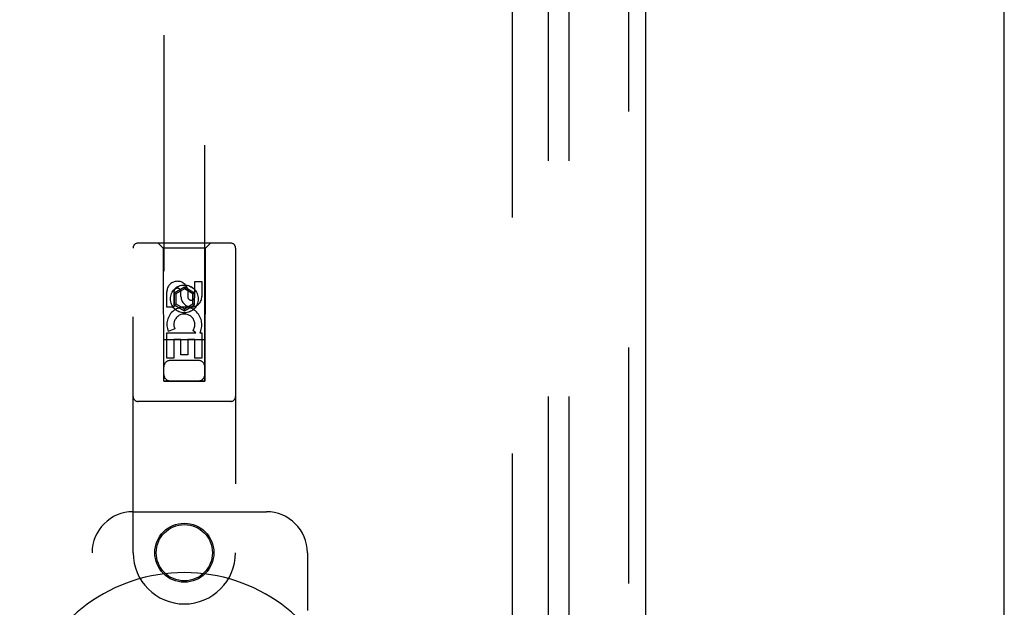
# Model space of a CAD drawing. Header units: inches. Extents: x 0 to 262, y 0 to 169.
# Tile 70 of 83: x 113.75 to 119.75, y 87.87 to 91.45. Entities that reach past the tile are written whole.
import ezdxf

# ---------------------------------------------------------------- set-up
doc = ezdxf.new("R2010")
doc.units = ezdxf.units.IN
doc.header["$LTSCALE"] = 14.384615
doc.header["$MEASUREMENT"] = 0
doc.linetypes.add('HIDDEN', pattern=[0.2, 0.1, -0.1])
doc.layers.get('0').update_dxf_attribs({"linetype": 'CONTINUOUS'})
for name, color, linetype in [('DEFAULT_2', 8, 'HIDDEN'), ('MAIN_RH_DOOR_ASSEMBLY', 7, 'CONTINUOUS'), ('SUBPANEL', 7, 'CONTINUOUS')]:
    doc.layers.add(name, color=color, linetype=linetype)

msp = doc.modelspace()

# ---------------------------------------------------------------- linework, layer by layer
at = {"color": 7, "linetype": 'Continuous'}
msp.add_line((119.7524, 49.1779), (119.7524, 120.9699), dxfattribs=at)
at = {"layer": 'DEFAULT_2', "color": 8, "linetype": 'HIDDEN'}
msp.add_line((116.7524, 117.5739), (116.7524, 56.5739), dxfattribs=at)
at = {"layer": 'MAIN_RH_DOOR_ASSEMBLY', "color": 8, "linetype": 'HIDDEN'}
for p, q in [((117.4609, 118.2199), (117.4609, 55.9279)), ((114.6274, 117.2464), (114.6274, 89.2446)), ((114.8774, 89.2446), (114.8774, 117.2464)), ((115.0349, 90.0864), (114.4699, 90.0864)), ((114.6224, 90.0564), (114.5924, 90.0864)), ((114.8824, 90.0564), (114.9124, 90.0864)), ((114.4399, 88.1989), (114.4399, 90.0564)), ((114.8824, 90.0564), (114.6224, 90.0564)), ((114.6224, 90.0564), (114.6259, 89.2464)), ((114.8789, 89.2464), (114.8824, 90.0564)), ((115.0649, 90.0564), (115.0649, 88.1989)), ((114.8165, 89.853), (114.8589, 89.853)), ((114.8165, 89.7605), (114.8165, 89.853)), ((114.8589, 89.853), (114.8589, 89.7605)), ((114.6457, 89.6967), (114.6457, 89.7891)), ((114.6882, 89.7891), (114.6882, 89.6967)), ((114.7524, 89.8183), (114.6899, 89.7822)), ((114.6899, 89.7822), (114.6999, 89.7764)), ((114.6899, 89.7822), (114.6899, 89.71)), ((114.7524, 89.8067), (114.6999, 89.7764)), ((114.6999, 89.7764), (114.6999, 89.7158)), ((114.732, 89.7605), (114.732, 89.789)), ((114.8149, 89.7822), (114.7524, 89.8183)), ((114.7524, 89.8183), (114.7524, 89.8067)), ((114.8049, 89.7764), (114.7524, 89.8067)), ((114.773, 89.8029), (114.773, 89.7566)), ((114.8149, 89.7822), (114.8049, 89.7764)), ((114.8049, 89.7158), (114.8049, 89.7764)), ((114.8149, 89.71), (114.8149, 89.7822)), ((114.6899, 89.71), (114.6999, 89.7158)), ((114.6899, 89.71), (114.7524, 89.6739)), ((114.6999, 89.7158), (114.7524, 89.6855)), ((114.7524, 89.6855), (114.8049, 89.7158)), ((114.7524, 89.6739), (114.8149, 89.71)), ((114.8149, 89.71), (114.8049, 89.7158)), ((114.6882, 89.6967), (114.6457, 89.6967)), ((114.7524, 89.6739), (114.7524, 89.6855)), ((114.6457, 89.5404), (114.8233, 89.5404)), ((114.6457, 89.3843), (114.6457, 89.5404)), ((114.6938, 89.5648), (114.6547, 89.5478)), ((114.8233, 89.5404), (114.8048, 89.5534)), ((114.8484, 89.5439), (114.8467, 89.5404)), ((114.8467, 89.5404), (114.8589, 89.5404)), ((114.8589, 89.5404), (114.8589, 89.3843)), ((114.8799, 89.4964), (114.6248, 89.4964)), ((114.7306, 89.4978), (114.6882, 89.4978)), ((114.6882, 89.4978), (114.6882, 89.3843)), ((114.7306, 89.4056), (114.7306, 89.4978)), ((114.8165, 89.4978), (114.773, 89.4978)), ((114.773, 89.4978), (114.773, 89.4056)), ((114.8165, 89.3843), (114.8165, 89.4978)), ((114.773, 89.4056), (114.7306, 89.4056)), ((114.6882, 89.3843), (114.6457, 89.3843)), ((114.8374, 89.3714), (114.6674, 89.3714)), ((114.8589, 89.3843), (114.8165, 89.3843)), ((114.6259, 89.2464), (114.8789, 89.2464)), ((114.6274, 89.2477), (114.8774, 89.2477)), ((114.6274, 89.2446), (114.8774, 89.2446)), ((115.0349, 89.1214), (114.4699, 89.1214)), ((114.4399, 88.4489), (115.2524, 88.4489)), ((114.1899, 85.9489), (114.1899, 88.1989)), ((115.5024, 88.1989), (115.5024, 87.8457))]:
    msp.add_line(p, q, dxfattribs=at)
at = {"layer": 'MAIN_RH_DOOR_ASSEMBLY', "color": 3, "linetype": 'Continuous'}
msp.add_line((117.5649, 118.2199), (117.5649, 55.9279), dxfattribs=at)
at = {"layer": 'MAIN_RH_DOOR_ASSEMBLY', "color": 8, "linetype": 'HIDDEN'}
for centre, radius in [((114.7524, 89.7464), 0.085), ((114.7524, 89.7464), 0.0845), ((114.7524, 88.1989), 0.18), ((114.7524, 88.1989), 0.1715)]:
    msp.add_circle(centre, radius, dxfattribs=at)
for centre, radius, start, end in [((114.4699, 90.0564), 0.03, 90, 180), ((115.0349, 90.0564), 0.03, 0, 90), ((114.7101, 89.7892), 0.0644, 12.29948, 180.07752), ((114.7101, 89.7891), 0.0219, 359.90115, 180), ((114.7955, 89.7605), 0.0635, 180, 360), ((114.7946, 89.7605), 0.0219, 190.307, 360), ((114.7525, 89.5902), 0.1065, 334.26362, 203.40274), ((114.7525, 89.5902), 0.0639, 324.88948, 203.40261), ((114.6674, 89.3314), 0.04, 90, 180), ((114.8374, 89.3314), 0.04, 0, 90), ((114.6674, 89.2864), 0.04, 180, 270), ((114.8374, 89.2864), 0.04, 270, 360), ((114.4699, 89.1514), 0.03, 180, 270), ((115.0349, 89.1514), 0.03, 270, 360), ((114.4399, 88.1989), 0.25, 90, 180), ((115.2524, 88.1989), 0.25, 0, 90), ((114.7524, 88.1989), 0.3125, 180, 360)]:
    msp.add_arc(centre, radius, start, end, dxfattribs=at)
at = {"layer": 'MAIN_RH_DOOR_ASSEMBLY', "color": 7, "linetype": 'Continuous'}
msp.add_arc((114.7524, 87.0739), 1.0039, 305.50661, 234.49339, dxfattribs=at)
at = {"layer": 'SUBPANEL', "color": 8, "linetype": 'HIDDEN'}
for p, q in [((116.9711, 115.0426), (116.9711, 59.1051)), ((117.0961, 115.0426), (117.0961, 59.1051))]:
    msp.add_line(p, q, dxfattribs=at)

doc.saveas('drawing.dxf')
